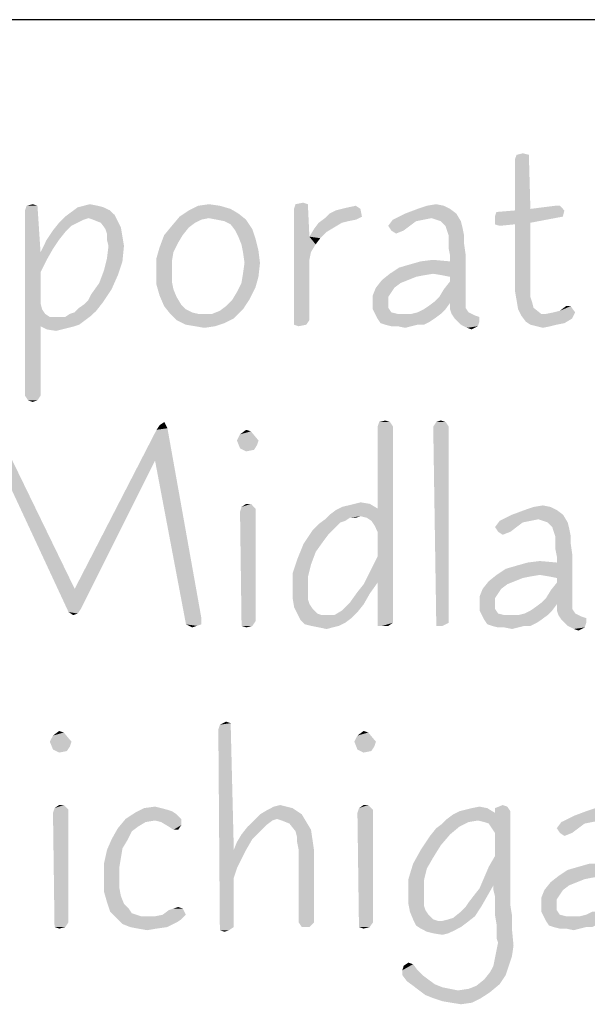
# Model space of a CAD drawing. Header units: inches. Extents: x -1 to 69, y -1 to 45.
# Tile 23 of 39: x 64.4 to 65.3, y 2.3 to 3.8. Entities that reach past the tile are written whole.
import ezdxf

# ---------------------------------------------------------------- set-up
doc = ezdxf.new("R2010")
doc.units = ezdxf.units.IN
doc.header["$LTSCALE"] = 3.74
doc.header["$MEASUREMENT"] = 0
doc.layers.get('0').update_dxf_attribs({"linetype": 'CONTINUOUS'})

msp = doc.modelspace()

# ---------------------------------------------------------------- linework, layer by layer
at = {"color": 2, "linetype": 'CONTINUOUS'}
msp.add_line((68, 3.75), (56.5, 3.75), dxfattribs=at)
for points in [[(65.1971, 3.5481), (65.1763, 3.5412), (65.1787, 3.5481)], [(65.1763, 3.5412), (65.1971, 3.5481), (65.1994, 3.4673)], [(65.1787, 3.5481), (65.1879, 3.5504), (65.1971, 3.5481)], [(65.1994, 3.4673), (65.1763, 3.465), (65.1763, 3.5412)], [(64.4633, 3.472), (64.4448, 3.465), (64.4471, 3.472)], [(64.4448, 3.465), (64.4633, 3.472), (64.4679, 3.4027)], [(64.4471, 3.472), (64.4563, 3.4743), (64.4633, 3.472)], [(64.5533, 3.472), (64.5233, 3.4696), (64.5325, 3.472)], [(64.5233, 3.4696), (64.5533, 3.472), (64.5625, 3.4696)], [(64.5325, 3.472), (64.5417, 3.4743), (64.5533, 3.472)], [(64.7356, 3.472), (64.7517, 3.4673), (64.6894, 3.465)], [(64.7356, 3.472), (64.6894, 3.465), (64.7033, 3.472)], [(64.7033, 3.472), (64.7194, 3.4743), (64.7356, 3.472)], [(64.8671, 3.4743), (64.8463, 3.4673), (64.8487, 3.4743)], [(64.8463, 3.4673), (64.8671, 3.4743), (64.8694, 3.4258)], [(64.8487, 3.4743), (64.8602, 3.4766), (64.8671, 3.4743)], [(64.9179, 3.4673), (64.9271, 3.4696), (64.9387, 3.472)], [(64.9179, 3.4673), (64.9387, 3.472), (64.9456, 3.4673)], [(65.0702, 3.472), (65.031, 3.4673), (65.0448, 3.472)], [(65.031, 3.4673), (65.0702, 3.472), (65.0794, 3.4673)], [(65.0448, 3.472), (65.0587, 3.4743), (65.0702, 3.472)], [(65.2433, 3.472), (65.1994, 3.4673), (65.2363, 3.472)], [(65.1994, 3.4673), (65.2433, 3.472), (65.2502, 3.465)], [(64.4679, 3.4027), (64.4448, 3.1881), (64.4448, 3.465)], [(64.5787, 3.4581), (64.5048, 3.4558), (64.514, 3.4627)], [(64.5394, 3.4535), (64.5048, 3.4558), (64.5787, 3.4581)], [(64.5625, 3.4696), (64.5717, 3.465), (64.514, 3.4627)], [(64.5625, 3.4696), (64.514, 3.4627), (64.5233, 3.4696)], [(64.514, 3.4627), (64.5717, 3.465), (64.5787, 3.4581)], [(64.5463, 3.4512), (64.5394, 3.4535), (64.5787, 3.4581)], [(64.5463, 3.4512), (64.5787, 3.4581), (64.5833, 3.4489)], [(64.7633, 3.4604), (64.6756, 3.4558), (64.6894, 3.465)], [(64.7194, 3.4535), (64.6756, 3.4558), (64.7633, 3.4604)], [(64.6894, 3.465), (64.7517, 3.4673), (64.7633, 3.4604)], [(64.731, 3.4512), (64.7194, 3.4535), (64.7633, 3.4604)], [(64.731, 3.4512), (64.7633, 3.4604), (64.7748, 3.4512)], [(64.8694, 3.4258), (64.8463, 3.2943), (64.8463, 3.4673)], [(64.9479, 3.4558), (64.8925, 3.4535), (64.8994, 3.4604)], [(64.8994, 3.4604), (64.9087, 3.465), (64.9456, 3.4673)], [(64.8994, 3.4604), (64.9456, 3.4673), (64.9479, 3.4558)], [(64.9456, 3.4673), (64.9087, 3.465), (64.9179, 3.4673)], [(65.0887, 3.4604), (65.0517, 3.4535), (64.994, 3.4512)], [(65.0887, 3.4604), (64.994, 3.4512), (65.0125, 3.4604)], [(65.0794, 3.4673), (65.0125, 3.4604), (65.031, 3.4673)], [(65.0125, 3.4604), (65.0794, 3.4673), (65.0887, 3.4604)], [(65.0656, 3.4489), (65.0517, 3.4535), (65.0887, 3.4604)], [(65.0656, 3.4489), (65.0887, 3.4604), (65.0956, 3.4489)], [(65.1463, 3.4558), (65.1487, 3.4627), (65.2502, 3.465)], [(65.1463, 3.4558), (65.2502, 3.465), (65.2479, 3.4558)], [(65.2502, 3.465), (65.1487, 3.4627), (65.1763, 3.465)], [(65.2502, 3.465), (65.1763, 3.465), (65.1994, 3.4673)], [(64.5233, 3.4466), (64.514, 3.442), (64.4863, 3.435)], [(64.5233, 3.4466), (64.4863, 3.435), (64.4956, 3.4466)], [(64.5394, 3.4535), (64.4956, 3.4466), (64.5048, 3.4558)], [(64.5394, 3.4535), (64.5325, 3.4512), (64.4956, 3.4466)], [(64.4956, 3.4466), (64.5325, 3.4512), (64.5233, 3.4466)], [(64.5833, 3.4489), (64.5579, 3.4466), (64.5463, 3.4512)], [(64.5579, 3.4466), (64.5833, 3.4489), (64.5879, 3.4396)], [(64.5879, 3.4396), (64.5648, 3.4373), (64.5579, 3.4466)], [(64.7079, 3.4512), (64.664, 3.442), (64.6756, 3.4558)], [(64.7079, 3.4512), (64.6987, 3.4466), (64.664, 3.442)], [(64.664, 3.442), (64.6987, 3.4466), (64.6894, 3.4396)], [(64.6756, 3.4558), (64.7194, 3.4535), (64.7079, 3.4512)], [(64.7748, 3.4512), (64.7425, 3.4489), (64.731, 3.4512)], [(64.7517, 3.4443), (64.7425, 3.4489), (64.7748, 3.4512)], [(64.7517, 3.4443), (64.7748, 3.4512), (64.784, 3.4373)], [(64.784, 3.4373), (64.7587, 3.435), (64.7517, 3.4443)], [(64.9179, 3.4466), (64.9063, 3.4396), (64.8763, 3.4373)], [(64.9179, 3.4466), (64.8763, 3.4373), (64.8833, 3.4466)], [(64.9387, 3.4512), (64.8833, 3.4466), (64.8925, 3.4535)], [(64.9387, 3.4512), (64.9271, 3.4489), (64.8833, 3.4466)], [(64.8833, 3.4466), (64.9271, 3.4489), (64.9179, 3.4466)], [(64.8925, 3.4535), (64.9479, 3.4558), (64.9387, 3.4512)], [(65.0402, 3.4512), (65.0287, 3.4489), (64.9871, 3.442)], [(65.0402, 3.4512), (64.9871, 3.442), (64.994, 3.4512)], [(64.9871, 3.442), (65.0287, 3.4489), (65.0194, 3.442)], [(64.994, 3.4512), (65.0517, 3.4535), (65.0402, 3.4512)], [(65.0956, 3.4489), (65.0725, 3.442), (65.0656, 3.4489)], [(65.0725, 3.442), (65.0956, 3.4489), (65.0979, 3.4396)], [(65.2479, 3.4558), (65.1994, 3.4466), (65.1463, 3.4443)], [(65.2479, 3.4558), (65.1463, 3.4443), (65.1463, 3.4558)], [(65.1763, 3.4443), (65.1463, 3.4443), (65.1994, 3.4466)], [(65.1763, 3.4443), (65.1533, 3.442), (65.1463, 3.4443)], [(65.1763, 3.4443), (65.1994, 3.4466), (65.1994, 3.3658)], [(65.1994, 3.3658), (65.1763, 3.3635), (65.1763, 3.4443)], [(64.5048, 3.4327), (64.4771, 3.4212), (64.4863, 3.435)], [(64.4771, 3.4212), (64.5048, 3.4327), (64.4956, 3.4212)], [(64.4863, 3.435), (64.514, 3.442), (64.5048, 3.4327)], [(64.5671, 3.4304), (64.5648, 3.4373), (64.5879, 3.4396)], [(64.5671, 3.4304), (64.5879, 3.4396), (64.5902, 3.4258)], [(64.5902, 3.4258), (64.5671, 3.4212), (64.5671, 3.4304)], [(64.6802, 3.4281), (64.6733, 3.4166), (64.6456, 3.4096)], [(64.6802, 3.4281), (64.6456, 3.4096), (64.6525, 3.4281)], [(64.6894, 3.4396), (64.6525, 3.4281), (64.664, 3.442)], [(64.6525, 3.4281), (64.6894, 3.4396), (64.6802, 3.4281)], [(64.7633, 3.4258), (64.7587, 3.435), (64.784, 3.4373)], [(64.7633, 3.4258), (64.784, 3.4373), (64.7887, 3.4235)], [(64.8948, 3.4327), (64.8694, 3.4258), (64.8763, 3.4373)], [(64.8694, 3.4258), (64.8948, 3.4327), (64.8856, 3.4235)], [(64.8763, 3.4373), (64.9063, 3.4396), (64.8948, 3.4327)], [(65.0194, 3.442), (64.9917, 3.435), (64.9871, 3.442)], [(64.9917, 3.435), (65.0194, 3.442), (65.0102, 3.435)], [(65.0102, 3.435), (64.9987, 3.4304), (64.9917, 3.435)], [(65.0979, 3.4396), (65.0748, 3.435), (65.0725, 3.442)], [(65.0771, 3.4281), (65.0748, 3.435), (65.0979, 3.4396)], [(65.0771, 3.4281), (65.0979, 3.4396), (65.1002, 3.4281)], [(65.1002, 3.4281), (65.0771, 3.4189), (65.0771, 3.4281)], [(65.0771, 3.4189), (65.1002, 3.4281), (65.1002, 3.4166)], [(64.4956, 3.4212), (64.4863, 3.4073), (64.4679, 3.4027)], [(64.4956, 3.4212), (64.4679, 3.4027), (64.4771, 3.4212)], [(64.5694, 3.412), (64.5671, 3.4212), (64.5902, 3.4258)], [(64.5694, 3.412), (64.5902, 3.4258), (64.5925, 3.412)], [(64.6456, 3.4096), (64.6733, 3.4166), (64.6663, 3.4027)], [(64.7887, 3.4235), (64.7679, 3.4143), (64.7633, 3.4258)], [(64.7679, 3.4143), (64.7887, 3.4235), (64.7933, 3.405)], [(64.7933, 3.405), (64.7702, 3.4027), (64.7679, 3.4143)], [(64.8694, 3.4258), (64.8717, 3.4027), (64.8463, 3.2943)], [(64.8694, 3.4258), (64.8856, 3.4235), (64.8787, 3.4143)], [(64.8694, 3.4258), (64.8787, 3.4143), (64.8717, 3.4027)], [(65.1002, 3.4166), (65.0771, 3.4096), (65.0771, 3.4189)], [(65.0771, 3.4096), (65.1002, 3.4166), (65.1025, 3.4004)], [(64.4679, 3.4027), (64.4679, 3.3727), (64.4448, 3.1881)], [(64.4679, 3.4027), (64.4863, 3.4073), (64.4771, 3.3912)], [(64.4679, 3.4027), (64.4771, 3.3912), (64.4679, 3.3727)], [(64.5925, 3.412), (64.5671, 3.3935), (64.5694, 3.412)], [(64.5671, 3.3935), (64.5925, 3.412), (64.5902, 3.3889)], [(64.6663, 3.4027), (64.641, 3.3935), (64.6456, 3.4096)], [(64.641, 3.3935), (64.6663, 3.4027), (64.664, 3.3889)], [(64.7725, 3.3866), (64.7702, 3.4027), (64.7933, 3.405)], [(64.7725, 3.3866), (64.7933, 3.405), (64.7956, 3.3866)], [(64.8717, 3.4027), (64.8694, 3.3912), (64.8463, 3.2943)], [(65.054, 3.3704), (65.0794, 3.3889), (65.1025, 3.4004)], [(65.0679, 3.3681), (65.054, 3.3704), (65.1025, 3.4004)], [(65.0794, 3.3658), (65.0679, 3.3681), (65.1025, 3.4004)], [(65.1025, 3.4004), (65.0794, 3.3981), (65.0771, 3.4096)], [(65.0794, 3.3889), (65.0794, 3.3981), (65.1025, 3.4004)], [(65.0794, 3.3589), (65.0794, 3.3658), (65.1025, 3.4004)], [(65.0794, 3.3589), (65.1025, 3.4004), (65.1025, 3.3289)], [(64.5902, 3.3889), (64.5625, 3.375), (64.5671, 3.3935)], [(64.5625, 3.375), (64.5902, 3.3889), (64.5833, 3.3681)], [(64.664, 3.3889), (64.641, 3.375), (64.641, 3.3935)], [(64.641, 3.375), (64.664, 3.3889), (64.664, 3.375)], [(64.7956, 3.3866), (64.7702, 3.3704), (64.7725, 3.3866)], [(64.7702, 3.3704), (64.7956, 3.3866), (64.7933, 3.3658)], [(64.8694, 3.3912), (64.8694, 3.3012), (64.8463, 3.2943)], [(64.9894, 3.3704), (65.0033, 3.3796), (65.0794, 3.3889)], [(65.054, 3.3704), (64.9894, 3.3704), (65.0794, 3.3889)], [(65.0033, 3.3796), (65.0194, 3.3843), (65.0794, 3.3889)], [(65.0794, 3.3889), (65.0194, 3.3843), (65.0356, 3.3889)], [(65.0356, 3.3889), (65.054, 3.3912), (65.0794, 3.3889)], [(64.4679, 3.3727), (64.4679, 3.3266), (64.4448, 3.1881)], [(64.5833, 3.3681), (64.5556, 3.3566), (64.5625, 3.375)], [(64.664, 3.375), (64.664, 3.3589), (64.641, 3.3543)], [(64.664, 3.375), (64.641, 3.3543), (64.641, 3.375)], [(64.7933, 3.3658), (64.7679, 3.3566), (64.7702, 3.3704)], [(65.054, 3.3704), (65.0402, 3.3681), (64.9779, 3.3612)], [(65.054, 3.3704), (64.9779, 3.3612), (64.9894, 3.3704)], [(64.574, 3.3473), (64.544, 3.3404), (64.5556, 3.3566)], [(64.5556, 3.3566), (64.5833, 3.3681), (64.574, 3.3473)], [(64.641, 3.3543), (64.664, 3.3589), (64.6663, 3.3473)], [(64.6663, 3.3473), (64.6456, 3.3381), (64.641, 3.3543)], [(64.7887, 3.3496), (64.761, 3.3427), (64.7679, 3.3566)], [(64.7679, 3.3566), (64.7933, 3.3658), (64.7887, 3.3496)], [(65.0171, 3.3612), (65.0056, 3.3566), (64.9687, 3.3496)], [(65.0171, 3.3612), (64.9687, 3.3496), (64.9779, 3.3612)], [(64.9687, 3.3496), (65.0056, 3.3566), (64.9963, 3.3496)], [(65.0402, 3.3681), (65.0287, 3.3658), (64.9779, 3.3612)], [(64.9779, 3.3612), (65.0287, 3.3658), (65.0171, 3.3612)], [(65.0633, 3.3358), (65.0702, 3.3473), (65.0794, 3.3589)], [(65.1025, 3.3289), (65.0633, 3.3358), (65.0794, 3.3589)], [(65.1763, 3.3635), (65.1994, 3.3658), (65.1994, 3.3543)], [(65.1994, 3.3543), (65.1763, 3.345), (65.1763, 3.3635)], [(65.1763, 3.345), (65.1994, 3.3543), (65.1994, 3.3427)], [(64.5394, 3.3312), (64.544, 3.3404), (64.574, 3.3473)], [(64.5394, 3.3312), (64.574, 3.3473), (64.5602, 3.3266)], [(64.6456, 3.3381), (64.6663, 3.3473), (64.671, 3.3358)], [(64.754, 3.3312), (64.761, 3.3427), (64.7887, 3.3496)], [(64.754, 3.3312), (64.7887, 3.3496), (64.7794, 3.3312)], [(64.9963, 3.3496), (64.9917, 3.3427), (64.964, 3.3381)], [(64.9963, 3.3496), (64.964, 3.3381), (64.9687, 3.3496)], [(64.964, 3.3381), (64.9917, 3.3427), (64.9871, 3.3358)], [(65.1994, 3.3427), (65.1787, 3.3312), (65.1763, 3.345)], [(65.1994, 3.3427), (65.1994, 3.3358), (65.1787, 3.3312)], [(64.4679, 3.3266), (64.4702, 3.3173), (64.4448, 3.1881)], [(64.5256, 3.3196), (64.5325, 3.3243), (64.5602, 3.3266)], [(64.5256, 3.3196), (64.5602, 3.3266), (64.551, 3.315)], [(64.5602, 3.3266), (64.5325, 3.3243), (64.5394, 3.3312)], [(64.671, 3.3358), (64.6525, 3.322), (64.6456, 3.3381)], [(64.671, 3.3358), (64.6779, 3.3243), (64.6525, 3.322)], [(64.7794, 3.3312), (64.7448, 3.322), (64.754, 3.3312)], [(64.7448, 3.322), (64.7794, 3.3312), (64.7702, 3.3173)], [(64.9871, 3.3358), (64.964, 3.3243), (64.964, 3.3381)], [(64.9871, 3.3358), (64.9871, 3.3266), (64.964, 3.3243)], [(64.964, 3.3243), (64.9871, 3.3266), (64.9871, 3.3196)], [(65.0402, 3.3173), (65.0471, 3.322), (65.0794, 3.3266)], [(65.0402, 3.3173), (65.0794, 3.3266), (65.0725, 3.3173)], [(65.0794, 3.3266), (65.0471, 3.322), (65.0563, 3.3289)], [(65.1025, 3.3289), (65.0563, 3.3289), (65.0633, 3.3358)], [(65.0563, 3.3289), (65.1025, 3.3289), (65.0794, 3.3266)], [(65.0794, 3.3266), (65.1025, 3.3289), (65.1025, 3.3196)], [(65.1025, 3.3196), (65.0794, 3.3173), (65.0794, 3.3266)], [(65.1787, 3.3312), (65.1994, 3.3358), (65.2017, 3.3289)], [(65.2017, 3.3289), (65.181, 3.3173), (65.1787, 3.3312)], [(65.2017, 3.3289), (65.204, 3.3196), (65.181, 3.3173)], [(64.4702, 3.3173), (64.4679, 3.292), (64.4448, 3.1881)], [(64.4702, 3.3173), (64.4748, 3.3104), (64.4679, 3.292)], [(64.4748, 3.3104), (64.4817, 3.3058), (64.4679, 3.292)], [(64.544, 3.3081), (64.5048, 3.3058), (64.5117, 3.3104)], [(64.5117, 3.3104), (64.5187, 3.3127), (64.551, 3.315)], [(64.5117, 3.3104), (64.551, 3.315), (64.544, 3.3081)], [(64.551, 3.315), (64.5187, 3.3127), (64.5256, 3.3196)], [(64.6525, 3.322), (64.6779, 3.3243), (64.6848, 3.3173)], [(64.6848, 3.3173), (64.6617, 3.3104), (64.6525, 3.322)], [(64.6848, 3.3173), (64.694, 3.3127), (64.6617, 3.3104)], [(64.6617, 3.3104), (64.694, 3.3127), (64.7033, 3.3104)], [(64.7033, 3.3104), (64.671, 3.3012), (64.6617, 3.3104)], [(64.724, 3.3104), (64.7563, 3.3035), (64.671, 3.3012)], [(64.7148, 3.3104), (64.724, 3.3104), (64.671, 3.3012)], [(64.7033, 3.3104), (64.7148, 3.3104), (64.671, 3.3012)], [(64.724, 3.3104), (64.7356, 3.315), (64.7702, 3.3173)], [(64.724, 3.3104), (64.7702, 3.3173), (64.7563, 3.3035)], [(64.7702, 3.3173), (64.7356, 3.315), (64.7448, 3.322)], [(64.9871, 3.3196), (64.964, 3.3173), (64.964, 3.3243)], [(64.964, 3.3173), (64.9871, 3.3196), (64.9917, 3.3127)], [(64.9917, 3.3127), (64.971, 3.3035), (64.964, 3.3173)], [(64.9917, 3.3127), (65.001, 3.3104), (64.971, 3.3035)], [(65.0217, 3.3104), (65.0656, 3.3104), (64.971, 3.3035)], [(65.0125, 3.3104), (65.0217, 3.3104), (64.971, 3.3035)], [(65.001, 3.3104), (65.0125, 3.3104), (64.971, 3.3035)], [(64.971, 3.3035), (65.0656, 3.3104), (65.0563, 3.3035)], [(65.0217, 3.3104), (65.031, 3.3127), (65.0725, 3.3173)], [(65.0217, 3.3104), (65.0725, 3.3173), (65.0656, 3.3104)], [(65.0725, 3.3173), (65.031, 3.3127), (65.0402, 3.3173)], [(65.0794, 3.3173), (65.1025, 3.3196), (65.1071, 3.3127)], [(65.1071, 3.3127), (65.0817, 3.3104), (65.0794, 3.3173)], [(65.0817, 3.3104), (65.1071, 3.3127), (65.1163, 3.3081)], [(65.1163, 3.3081), (65.0863, 3.3035), (65.0817, 3.3104)], [(65.181, 3.3173), (65.204, 3.3196), (65.2156, 3.3104)], [(65.2156, 3.3104), (65.1856, 3.3081), (65.181, 3.3173)], [(65.1856, 3.3081), (65.2225, 3.3104), (65.2663, 3.3127)], [(65.1856, 3.3081), (65.2663, 3.3127), (65.2617, 3.3035)], [(65.2156, 3.3104), (65.2225, 3.3104), (65.1856, 3.3081)], [(65.2663, 3.3127), (65.2225, 3.3104), (65.234, 3.3127)], [(65.2663, 3.3127), (65.234, 3.3127), (65.2433, 3.315)], [(65.2594, 3.322), (65.2433, 3.315), (65.2525, 3.322)], [(65.2433, 3.315), (65.2594, 3.322), (65.2663, 3.3127)], [(64.5048, 3.3058), (64.5348, 3.3012), (64.4679, 3.292)], [(64.4979, 3.3058), (64.5048, 3.3058), (64.4679, 3.292)], [(64.491, 3.3058), (64.4979, 3.3058), (64.4679, 3.292)], [(64.4817, 3.3058), (64.491, 3.3058), (64.4679, 3.292)], [(64.5348, 3.3012), (64.5256, 3.2943), (64.4679, 3.292)], [(64.5048, 3.3058), (64.544, 3.3081), (64.5348, 3.3012)], [(64.671, 3.3012), (64.7563, 3.3035), (64.7425, 3.2966)], [(64.7425, 3.2966), (64.6848, 3.2943), (64.671, 3.3012)], [(64.6987, 3.292), (64.6848, 3.2943), (64.7425, 3.2966)], [(64.6987, 3.292), (64.7425, 3.2966), (64.7287, 3.292)], [(64.8463, 3.2943), (64.8694, 3.3012), (64.8648, 3.2943)], [(65.0563, 3.3035), (64.9756, 3.2966), (64.971, 3.3035)], [(65.0563, 3.3035), (65.0494, 3.2989), (64.9756, 3.2966)], [(64.9825, 3.2943), (64.9756, 3.2966), (65.0494, 3.2989)], [(65.031, 3.2943), (64.9825, 3.2943), (65.0494, 3.2989)], [(65.031, 3.2943), (65.0494, 3.2989), (65.0402, 3.2943)], [(65.1163, 3.3081), (65.1233, 3.3058), (65.0863, 3.3035)], [(65.0863, 3.3035), (65.1233, 3.3058), (65.1233, 3.2989)], [(65.1233, 3.2989), (65.0956, 3.2943), (65.0863, 3.3035)], [(65.0956, 3.2943), (65.1233, 3.2989), (65.121, 3.292)], [(65.2617, 3.3035), (65.1925, 3.2989), (65.1856, 3.3081)], [(65.1925, 3.2989), (65.2617, 3.3035), (65.2502, 3.2966)], [(65.2502, 3.2966), (65.1994, 3.2943), (65.1925, 3.2989)], [(65.1994, 3.2943), (65.2502, 3.2966), (65.2387, 3.2943)], [(64.4448, 3.1881), (64.4679, 3.292), (64.4679, 3.1881)], [(64.4679, 3.292), (64.5256, 3.2943), (64.5187, 3.292)], [(64.5187, 3.292), (64.4771, 3.2873), (64.4679, 3.292)], [(64.5187, 3.292), (64.5094, 3.2896), (64.4771, 3.2873)], [(64.4771, 3.2873), (64.5094, 3.2896), (64.5002, 3.2873)], [(64.5002, 3.2873), (64.491, 3.285), (64.4771, 3.2873)], [(64.7287, 3.292), (64.7125, 3.2896), (64.6987, 3.292)], [(64.8648, 3.2943), (64.8533, 3.292), (64.8463, 3.2943)], [(65.031, 3.2943), (64.9917, 3.292), (64.9825, 3.2943)], [(65.001, 3.292), (64.9917, 3.292), (65.031, 3.2943)], [(65.001, 3.292), (65.031, 3.2943), (65.0217, 3.292)], [(65.0217, 3.292), (65.0125, 3.2896), (65.001, 3.292)], [(65.121, 3.292), (65.1048, 3.2896), (65.0956, 3.2943)], [(65.1048, 3.2896), (65.121, 3.292), (65.1117, 3.2873)], [(65.2387, 3.2943), (65.2087, 3.292), (65.1994, 3.2943)], [(65.2087, 3.292), (65.2387, 3.2943), (65.2294, 3.292)], [(65.2294, 3.292), (65.2179, 3.2896), (65.2087, 3.292)], [(64.4679, 3.1881), (64.4494, 3.1812), (64.4448, 3.1881)], [(64.4494, 3.1812), (64.4679, 3.1881), (64.4633, 3.1812)], [(64.4633, 3.1812), (64.4563, 3.1789), (64.4494, 3.1812)], [(64.6458, 3.1443), (64.6528, 3.1489), (64.6574, 3.1396)], [(64.9897, 3.1489), (64.9712, 3.142), (64.9735, 3.1489)], [(64.9712, 3.142), (64.9897, 3.1489), (64.9943, 3.142)], [(64.9735, 3.1489), (64.9828, 3.1512), (64.9897, 3.1489)], [(65.0728, 3.1489), (65.0543, 3.142), (65.0589, 3.1489)], [(65.0543, 3.142), (65.0728, 3.1489), (65.0774, 3.142)], [(65.0589, 3.1489), (65.0658, 3.1512), (65.0728, 3.1489)], [(64.4035, 3.0935), (64.4035, 3.1373), (64.5189, 2.8996)], [(64.6389, 3.0912), (64.5189, 2.8996), (64.6412, 3.1373)], [(64.6389, 3.0912), (64.6412, 3.1373), (64.6574, 3.1396)], [(64.6389, 3.0912), (64.6574, 3.1396), (64.7081, 2.8558)], [(64.6574, 3.1396), (64.6412, 3.1373), (64.6458, 3.1443)], [(64.7612, 3.1212), (64.7658, 3.1304), (64.782, 3.135)], [(64.7612, 3.1212), (64.782, 3.135), (64.7935, 3.1212)], [(64.782, 3.135), (64.7658, 3.1304), (64.7751, 3.1373)], [(64.9666, 2.9943), (64.9712, 3.0196), (64.9943, 3.142)], [(64.9712, 2.985), (64.9666, 2.9943), (64.9943, 3.142)], [(64.9943, 3.142), (64.9712, 3.0196), (64.9712, 3.142)], [(64.9712, 2.9481), (64.9712, 2.985), (64.9943, 3.142)], [(64.9712, 2.9089), (64.9712, 2.9481), (64.9943, 3.142)], [(64.9712, 2.9089), (64.9943, 3.142), (64.9943, 2.8489)], [(65.0774, 3.142), (65.0589, 2.8443), (65.0543, 3.142)], [(65.0774, 3.142), (65.0774, 2.8489), (65.0589, 2.8443)], [(64.7935, 3.1212), (64.7658, 3.1096), (64.7612, 3.1212)], [(64.7935, 3.1212), (64.7912, 3.1143), (64.7658, 3.1096)], [(64.7658, 3.1096), (64.7912, 3.1143), (64.7866, 3.1073)], [(64.7866, 3.1073), (64.7751, 3.105), (64.7658, 3.1096)], [(64.5189, 2.8996), (64.5097, 2.865), (64.4035, 3.0935)], [(64.5189, 2.8996), (64.6389, 3.0912), (64.5281, 2.8696)], [(64.7081, 2.8558), (64.6851, 2.8466), (64.6389, 3.0912)], [(64.7889, 3.0196), (64.7658, 3.015), (64.7681, 3.022)], [(64.7658, 3.015), (64.7889, 3.0196), (64.7889, 2.8512)], [(64.782, 3.0266), (64.7681, 3.022), (64.7751, 3.0266)], [(64.7681, 3.022), (64.782, 3.0266), (64.7889, 3.0196)], [(64.8997, 3.0104), (64.9089, 3.0173), (64.9712, 3.0196)], [(64.9458, 3.0081), (64.8997, 3.0104), (64.9712, 3.0196)], [(64.9712, 3.0196), (64.9089, 3.0173), (64.9181, 3.022)], [(64.9181, 3.022), (64.9274, 3.0243), (64.9597, 3.0266)], [(64.9181, 3.022), (64.9597, 3.0266), (64.9712, 3.0196)], [(64.9597, 3.0266), (64.9274, 3.0243), (64.9366, 3.0266)], [(64.9366, 3.0266), (64.9458, 3.0289), (64.9597, 3.0266)], [(64.9551, 3.0058), (64.9458, 3.0081), (64.9712, 3.0196)], [(64.962, 3.0012), (64.9551, 3.0058), (64.9712, 3.0196)], [(64.9666, 2.9943), (64.962, 3.0012), (64.9712, 3.0196)], [(65.2389, 3.0173), (65.172, 3.0104), (65.1905, 3.0173)], [(65.172, 3.0104), (65.2389, 3.0173), (65.2481, 3.0104)], [(65.2297, 3.022), (65.1905, 3.0173), (65.2043, 3.022)], [(65.1905, 3.0173), (65.2297, 3.022), (65.2389, 3.0173)], [(65.2043, 3.022), (65.2181, 3.0243), (65.2297, 3.022)], [(64.7889, 2.8512), (64.7681, 2.8443), (64.7658, 3.015)], [(64.9228, 3.0012), (64.8835, 2.9966), (64.8928, 3.0035)], [(64.9228, 3.0012), (64.9158, 2.9989), (64.8835, 2.9966)], [(64.9458, 3.0081), (64.8928, 3.0035), (64.8997, 3.0104)], [(64.9458, 3.0081), (64.9297, 3.0058), (64.8928, 3.0035)], [(64.8928, 3.0035), (64.9297, 3.0058), (64.9228, 3.0012)], [(64.9297, 3.0058), (64.9458, 3.0081), (64.9389, 3.0058)], [(65.1997, 3.0012), (65.1881, 2.9989), (65.1466, 2.992)], [(65.1997, 3.0012), (65.1466, 2.992), (65.1535, 3.0012)], [(65.2481, 3.0104), (65.2112, 3.0035), (65.1535, 3.0012)], [(65.2481, 3.0104), (65.1535, 3.0012), (65.172, 3.0104)], [(65.1535, 3.0012), (65.2112, 3.0035), (65.1997, 3.0012)], [(65.2251, 2.9989), (65.2112, 3.0035), (65.2481, 3.0104)], [(65.2251, 2.9989), (65.2481, 3.0104), (65.2551, 2.9989)], [(64.9043, 2.9873), (64.8974, 2.9804), (64.8605, 2.9666)], [(64.9043, 2.9873), (64.8605, 2.9666), (64.8743, 2.9873)], [(64.8743, 2.9873), (64.8835, 2.9966), (64.9158, 2.9989)], [(64.8743, 2.9873), (64.9158, 2.9989), (64.9043, 2.9873)], [(65.1466, 2.992), (65.1881, 2.9989), (65.1789, 2.992)], [(65.1789, 2.992), (65.1512, 2.985), (65.1466, 2.992)], [(65.1512, 2.985), (65.1789, 2.992), (65.1697, 2.985)], [(65.2551, 2.9989), (65.232, 2.992), (65.2251, 2.9989)], [(65.232, 2.992), (65.2551, 2.9989), (65.2574, 2.9896)], [(65.2574, 2.9896), (65.2343, 2.985), (65.232, 2.992)], [(65.2366, 2.9781), (65.2343, 2.985), (65.2574, 2.9896)], [(65.2366, 2.9781), (65.2574, 2.9896), (65.2597, 2.9781)], [(64.8974, 2.9804), (64.8905, 2.9712), (64.8605, 2.9666)], [(65.1697, 2.985), (65.1581, 2.9804), (65.1512, 2.985)], [(65.2597, 2.9781), (65.2366, 2.9689), (65.2366, 2.9781)], [(65.2366, 2.9689), (65.2597, 2.9781), (65.2597, 2.9666)], [(64.8789, 2.955), (64.8512, 2.9435), (64.8605, 2.9666)], [(64.8605, 2.9666), (64.8905, 2.9712), (64.8789, 2.955)], [(65.2597, 2.9666), (65.2366, 2.9596), (65.2366, 2.9689)], [(65.2366, 2.9596), (65.2597, 2.9666), (65.262, 2.9504)], [(65.262, 2.9504), (65.2389, 2.9481), (65.2366, 2.9596)], [(64.872, 2.9366), (64.8443, 2.9227), (64.8512, 2.9435)], [(64.8512, 2.9435), (64.8789, 2.955), (64.872, 2.9366)], [(64.9712, 2.9089), (64.9643, 2.9343), (64.9712, 2.9481)], [(65.2135, 2.9204), (65.2389, 2.9389), (65.262, 2.9504)], [(65.2274, 2.9181), (65.2135, 2.9204), (65.262, 2.9504)], [(65.2389, 2.9158), (65.2274, 2.9181), (65.262, 2.9504)], [(65.2389, 2.9389), (65.2389, 2.9481), (65.262, 2.9504)], [(65.2389, 2.9089), (65.2389, 2.9158), (65.262, 2.9504)], [(65.2389, 2.9089), (65.262, 2.9504), (65.262, 2.8789)], [(64.8443, 2.9227), (64.872, 2.9366), (64.8674, 2.9181)], [(64.9712, 2.9089), (64.9574, 2.9204), (64.9643, 2.9343)], [(65.1489, 2.9204), (65.1628, 2.9296), (65.2389, 2.9389)], [(65.2135, 2.9204), (65.1489, 2.9204), (65.2389, 2.9389)], [(65.1628, 2.9296), (65.1789, 2.9343), (65.2389, 2.9389)], [(65.2389, 2.9389), (65.1789, 2.9343), (65.1951, 2.9389)], [(65.1951, 2.9389), (65.2135, 2.9412), (65.2389, 2.9389)], [(64.8674, 2.9181), (64.8443, 2.8996), (64.8443, 2.9227)], [(64.8443, 2.8996), (64.8674, 2.9181), (64.8674, 2.8996)], [(64.9712, 2.9089), (64.9505, 2.9066), (64.9574, 2.9204)], [(65.2135, 2.9204), (65.1997, 2.9181), (65.1374, 2.9112)], [(65.2135, 2.9204), (65.1374, 2.9112), (65.1489, 2.9204)], [(65.1997, 2.9181), (65.1881, 2.9158), (65.1374, 2.9112)], [(65.1374, 2.9112), (65.1881, 2.9158), (65.1766, 2.9112)], [(64.5189, 2.8996), (64.5281, 2.8696), (64.5097, 2.865)], [(64.8674, 2.8996), (64.8674, 2.8904), (64.8443, 2.8858)], [(64.8674, 2.8996), (64.8443, 2.8858), (64.8443, 2.8996)], [(64.9412, 2.895), (64.9505, 2.9066), (64.9712, 2.9089)], [(64.9412, 2.895), (64.9712, 2.9089), (64.9597, 2.8927)], [(64.9943, 2.8489), (64.9712, 2.8443), (64.9712, 2.9089)], [(65.1558, 2.8996), (65.1512, 2.8927), (65.1235, 2.8881)], [(65.1558, 2.8996), (65.1235, 2.8881), (65.1281, 2.8996)], [(65.1766, 2.9112), (65.1651, 2.9066), (65.1281, 2.8996)], [(65.1766, 2.9112), (65.1281, 2.8996), (65.1374, 2.9112)], [(65.1281, 2.8996), (65.1651, 2.9066), (65.1558, 2.8996)], [(65.2228, 2.8858), (65.2297, 2.8973), (65.2389, 2.9089)], [(65.262, 2.8789), (65.2228, 2.8858), (65.2389, 2.9089)], [(64.8443, 2.8858), (64.8674, 2.8904), (64.8674, 2.8835)], [(64.8674, 2.8835), (64.8466, 2.872), (64.8443, 2.8858)], [(64.8674, 2.8835), (64.8697, 2.8766), (64.8466, 2.872)], [(64.9597, 2.8927), (64.9297, 2.8789), (64.9412, 2.895)], [(64.9297, 2.8789), (64.9597, 2.8927), (64.9505, 2.8766)], [(65.1235, 2.8881), (65.1512, 2.8927), (65.1466, 2.8858)], [(65.1466, 2.8858), (65.1235, 2.8743), (65.1235, 2.8881)], [(65.1466, 2.8858), (65.1466, 2.8766), (65.1235, 2.8743)], [(65.262, 2.8789), (65.2158, 2.8789), (65.2228, 2.8858)], [(64.5097, 2.865), (64.5281, 2.8696), (64.5235, 2.8627)], [(64.8466, 2.872), (64.8697, 2.8766), (64.8743, 2.8696)], [(64.8743, 2.8696), (64.8512, 2.8627), (64.8466, 2.872)], [(64.8512, 2.8627), (64.8743, 2.8696), (64.8812, 2.8627)], [(64.9505, 2.8766), (64.9181, 2.8673), (64.9297, 2.8789)], [(64.9181, 2.8673), (64.9505, 2.8766), (64.9412, 2.865)], [(65.1235, 2.8743), (65.1466, 2.8766), (65.1466, 2.8696)], [(65.1466, 2.8696), (65.1235, 2.8673), (65.1235, 2.8743)], [(65.1235, 2.8673), (65.1466, 2.8696), (65.1512, 2.8627)], [(65.1997, 2.8673), (65.2066, 2.872), (65.2389, 2.8766)], [(65.1997, 2.8673), (65.2389, 2.8766), (65.232, 2.8673)], [(65.2389, 2.8766), (65.2066, 2.872), (65.2158, 2.8789)], [(65.2158, 2.8789), (65.262, 2.8789), (65.2389, 2.8766)], [(65.2389, 2.8766), (65.262, 2.8789), (65.262, 2.8696)], [(65.262, 2.8696), (65.2389, 2.8673), (65.2389, 2.8766)], [(65.2389, 2.8673), (65.262, 2.8696), (65.2666, 2.8627)], [(64.5235, 2.8627), (64.5166, 2.8604), (64.5097, 2.865)], [(64.6851, 2.8466), (64.7081, 2.8558), (64.7081, 2.8466)], [(64.8812, 2.8627), (64.8558, 2.8535), (64.8512, 2.8627)], [(64.8812, 2.8627), (64.8881, 2.8604), (64.8558, 2.8535)], [(64.9066, 2.8604), (64.932, 2.8558), (64.8558, 2.8535)], [(64.8951, 2.8604), (64.9066, 2.8604), (64.8558, 2.8535)], [(64.8881, 2.8604), (64.8951, 2.8604), (64.8558, 2.8535)], [(64.8558, 2.8535), (64.932, 2.8558), (64.9228, 2.8489)], [(64.9412, 2.865), (64.9066, 2.8604), (64.9181, 2.8673)], [(64.9066, 2.8604), (64.9412, 2.865), (64.932, 2.8558)], [(65.1512, 2.8627), (65.1305, 2.8535), (65.1235, 2.8673)], [(65.1512, 2.8627), (65.1605, 2.8604), (65.1305, 2.8535)], [(65.1812, 2.8604), (65.2251, 2.8604), (65.1305, 2.8535)], [(65.172, 2.8604), (65.1812, 2.8604), (65.1305, 2.8535)], [(65.1605, 2.8604), (65.172, 2.8604), (65.1305, 2.8535)], [(65.1305, 2.8535), (65.2251, 2.8604), (65.2158, 2.8535)], [(65.1812, 2.8604), (65.1905, 2.8627), (65.232, 2.8673)], [(65.1812, 2.8604), (65.232, 2.8673), (65.2251, 2.8604)], [(65.232, 2.8673), (65.1905, 2.8627), (65.1997, 2.8673)], [(65.2666, 2.8627), (65.2412, 2.8604), (65.2389, 2.8673)], [(65.2412, 2.8604), (65.2666, 2.8627), (65.2758, 2.8581)], [(65.2758, 2.8581), (65.2458, 2.8535), (65.2412, 2.8604)], [(65.2758, 2.8581), (65.2828, 2.8558), (65.2458, 2.8535)], [(65.2458, 2.8535), (65.2828, 2.8558), (65.2828, 2.8489)], [(64.6851, 2.8466), (64.7081, 2.8466), (64.7012, 2.8443)], [(64.7012, 2.8443), (64.6943, 2.842), (64.6851, 2.8466)], [(64.7681, 2.8443), (64.7889, 2.8512), (64.7843, 2.8443)], [(64.7843, 2.8443), (64.7751, 2.842), (64.7681, 2.8443)], [(64.9228, 2.8489), (64.8628, 2.8466), (64.8558, 2.8535)], [(64.872, 2.8443), (64.8628, 2.8466), (64.9228, 2.8489)], [(64.872, 2.8443), (64.9228, 2.8489), (64.9135, 2.8443)], [(64.9135, 2.8443), (64.8835, 2.842), (64.872, 2.8443)], [(64.8835, 2.842), (64.9135, 2.8443), (64.9043, 2.842)], [(64.9043, 2.842), (64.8951, 2.8396), (64.8835, 2.842)], [(64.9781, 2.8443), (64.9712, 2.8443), (64.9943, 2.8489)], [(64.9781, 2.8443), (64.9943, 2.8489), (64.9874, 2.8443)], [(65.0589, 2.8443), (65.0774, 2.8489), (65.0681, 2.8443)], [(65.2158, 2.8535), (65.1351, 2.8466), (65.1305, 2.8535)], [(65.2158, 2.8535), (65.2089, 2.8489), (65.1351, 2.8466)], [(65.142, 2.8443), (65.1351, 2.8466), (65.2089, 2.8489)], [(65.1905, 2.8443), (65.142, 2.8443), (65.2089, 2.8489)], [(65.1905, 2.8443), (65.1512, 2.842), (65.142, 2.8443)], [(65.1605, 2.842), (65.1512, 2.842), (65.1905, 2.8443)], [(65.1605, 2.842), (65.1905, 2.8443), (65.1812, 2.842)], [(65.1812, 2.842), (65.172, 2.8396), (65.1605, 2.842)], [(65.1905, 2.8443), (65.2089, 2.8489), (65.1997, 2.8443)], [(65.2828, 2.8489), (65.2551, 2.8443), (65.2458, 2.8535)], [(65.2551, 2.8443), (65.2828, 2.8489), (65.2805, 2.842)], [(65.2805, 2.842), (65.2643, 2.8396), (65.2551, 2.8443)], [(65.2643, 2.8396), (65.2805, 2.842), (65.2712, 2.8373)], [(64.7334, 2.6896), (64.7357, 2.6966), (64.7518, 2.6989)], [(64.7334, 2.6896), (64.7518, 2.6989), (64.7565, 2.5096)], [(64.7518, 2.6989), (64.7357, 2.6966), (64.7449, 2.7012)], [(64.4818, 2.6712), (64.4865, 2.6804), (64.5026, 2.685)], [(64.4818, 2.6712), (64.5026, 2.685), (64.5142, 2.6712)], [(64.5026, 2.685), (64.4865, 2.6804), (64.4957, 2.6873)], [(64.7565, 2.5096), (64.7357, 2.3896), (64.7334, 2.6896)], [(64.9365, 2.6712), (64.9411, 2.6804), (64.9572, 2.685)], [(64.9365, 2.6712), (64.9572, 2.685), (64.9688, 2.6712)], [(64.9572, 2.685), (64.9411, 2.6804), (64.9503, 2.6873)], [(64.5142, 2.6712), (64.4865, 2.6596), (64.4818, 2.6712)], [(64.5142, 2.6712), (64.5118, 2.6643), (64.4865, 2.6596)], [(64.4865, 2.6596), (64.5118, 2.6643), (64.5072, 2.6573)], [(64.9688, 2.6712), (64.9411, 2.6596), (64.9365, 2.6712)], [(64.9688, 2.6712), (64.9665, 2.6643), (64.9411, 2.6596)], [(64.9411, 2.6596), (64.9665, 2.6643), (64.9618, 2.6573)], [(64.5072, 2.6573), (64.4957, 2.655), (64.4865, 2.6596)], [(64.9618, 2.6573), (64.9503, 2.655), (64.9411, 2.6596)], [(64.5026, 2.5766), (64.4888, 2.572), (64.4957, 2.5766)], [(64.4888, 2.572), (64.5026, 2.5766), (64.5095, 2.5696)], [(64.8165, 2.5743), (64.8257, 2.5766), (64.8349, 2.5743)], [(64.9572, 2.5766), (64.9434, 2.572), (64.9503, 2.5766)], [(64.9434, 2.572), (64.9572, 2.5766), (64.9642, 2.5696)], [(65.1649, 2.5743), (65.1465, 2.572), (65.158, 2.5766)], [(64.5095, 2.5696), (64.4865, 2.565), (64.4888, 2.572)], [(64.4865, 2.565), (64.5095, 2.5696), (64.5095, 2.4012)], [(64.5095, 2.4012), (64.4888, 2.3943), (64.4865, 2.565)], [(64.6711, 2.5627), (64.5949, 2.5558), (64.6088, 2.565)], [(64.5949, 2.5558), (64.6711, 2.5627), (64.678, 2.5558)], [(64.648, 2.572), (64.6572, 2.5696), (64.6088, 2.565)], [(64.648, 2.572), (64.6088, 2.565), (64.6226, 2.572)], [(64.6572, 2.5696), (64.6642, 2.5673), (64.6088, 2.565)], [(64.6088, 2.565), (64.6642, 2.5673), (64.6711, 2.5627)], [(64.6226, 2.572), (64.6388, 2.5743), (64.648, 2.572)], [(64.858, 2.5627), (64.8211, 2.5558), (64.7865, 2.5535)], [(64.858, 2.5627), (64.7865, 2.5535), (64.7957, 2.5627)], [(64.8511, 2.5673), (64.7957, 2.5627), (64.8072, 2.5696)], [(64.7957, 2.5627), (64.8511, 2.5673), (64.858, 2.5627)], [(64.8349, 2.5743), (64.8442, 2.572), (64.8072, 2.5696)], [(64.8349, 2.5743), (64.8072, 2.5696), (64.8165, 2.5743)], [(64.8072, 2.5696), (64.8442, 2.572), (64.8511, 2.5673)], [(64.828, 2.5535), (64.8211, 2.5558), (64.858, 2.5627)], [(64.828, 2.5535), (64.858, 2.5627), (64.8649, 2.5512)], [(64.9642, 2.5696), (64.9411, 2.565), (64.9434, 2.572)], [(64.9411, 2.565), (64.9642, 2.5696), (64.9642, 2.4012)], [(64.9642, 2.4012), (64.9434, 2.3943), (64.9411, 2.565)], [(65.0749, 2.5558), (65.1465, 2.565), (65.1695, 2.5673)], [(65.1211, 2.5535), (65.0749, 2.5558), (65.1695, 2.5673)], [(65.0749, 2.5558), (65.0842, 2.5627), (65.1465, 2.565)], [(65.1465, 2.565), (65.0842, 2.5627), (65.0934, 2.5673)], [(65.0934, 2.5673), (65.1026, 2.5696), (65.1349, 2.572)], [(65.0934, 2.5673), (65.1349, 2.572), (65.1465, 2.565)], [(65.1349, 2.572), (65.1026, 2.5696), (65.1118, 2.572)], [(65.1118, 2.572), (65.1234, 2.5743), (65.1349, 2.572)], [(65.1303, 2.5512), (65.1211, 2.5535), (65.1695, 2.5673)], [(65.1372, 2.5489), (65.1303, 2.5512), (65.1695, 2.5673)], [(65.1418, 2.542), (65.1372, 2.5489), (65.1695, 2.5673)], [(65.1465, 2.535), (65.1418, 2.542), (65.1695, 2.5673)], [(65.1465, 2.572), (65.1649, 2.5743), (65.1695, 2.5673)], [(65.1695, 2.5673), (65.1465, 2.565), (65.1465, 2.572)], [(65.1465, 2.5004), (65.1465, 2.535), (65.1695, 2.5673)], [(65.1465, 2.5004), (65.1695, 2.5673), (65.1695, 2.4727)], [(65.3403, 2.5604), (65.3034, 2.5535), (65.2457, 2.5512)], [(65.3403, 2.5604), (65.2457, 2.5512), (65.2642, 2.5604)], [(65.3311, 2.5673), (65.2642, 2.5604), (65.2826, 2.5673)], [(65.2642, 2.5604), (65.3311, 2.5673), (65.3403, 2.5604)], [(65.3218, 2.572), (65.2826, 2.5673), (65.2965, 2.572)], [(65.2826, 2.5673), (65.3218, 2.572), (65.3311, 2.5673)], [(64.6249, 2.5512), (64.5834, 2.542), (64.5949, 2.5558)], [(64.6249, 2.5512), (64.6134, 2.5443), (64.5834, 2.542)], [(64.5949, 2.5558), (64.678, 2.5558), (64.6388, 2.5535)], [(64.5949, 2.5558), (64.6388, 2.5535), (64.6249, 2.5512)], [(64.648, 2.5512), (64.6388, 2.5535), (64.678, 2.5558)], [(64.648, 2.5512), (64.678, 2.5558), (64.678, 2.5466)], [(64.678, 2.5466), (64.6595, 2.5443), (64.648, 2.5512)], [(64.6665, 2.5396), (64.6595, 2.5443), (64.678, 2.5466)], [(64.6665, 2.5396), (64.678, 2.5466), (64.6734, 2.5396)], [(64.8142, 2.5535), (64.8049, 2.5466), (64.7772, 2.5443)], [(64.8142, 2.5535), (64.7772, 2.5443), (64.7865, 2.5535)], [(64.7772, 2.5443), (64.8049, 2.5466), (64.7957, 2.5373)], [(64.7865, 2.5535), (64.8211, 2.5558), (64.8142, 2.5535)], [(64.8649, 2.5512), (64.8395, 2.5489), (64.828, 2.5535)], [(64.8395, 2.5489), (64.8649, 2.5512), (64.8718, 2.5396)], [(64.8718, 2.5396), (64.8488, 2.5373), (64.8395, 2.5489)], [(65.0934, 2.5443), (65.0588, 2.542), (65.068, 2.5489)], [(65.1211, 2.5535), (65.068, 2.5489), (65.0749, 2.5558)], [(65.1211, 2.5535), (65.1072, 2.5512), (65.068, 2.5489)], [(65.068, 2.5489), (65.1072, 2.5512), (65.0934, 2.5443)], [(65.2918, 2.5512), (65.2803, 2.5489), (65.2388, 2.542)], [(65.2918, 2.5512), (65.2388, 2.542), (65.2457, 2.5512)], [(65.2388, 2.542), (65.2803, 2.5489), (65.2711, 2.542)], [(65.2457, 2.5512), (65.3034, 2.5535), (65.2918, 2.5512)], [(64.6042, 2.5373), (64.5742, 2.5258), (64.5834, 2.542)], [(64.5742, 2.5258), (64.6042, 2.5373), (64.5972, 2.5235)], [(64.5834, 2.542), (64.6134, 2.5443), (64.6042, 2.5373)], [(64.7842, 2.5258), (64.7611, 2.5212), (64.768, 2.5327)], [(64.7957, 2.5373), (64.768, 2.5327), (64.7772, 2.5443)], [(64.768, 2.5327), (64.7957, 2.5373), (64.7842, 2.5258)], [(64.8511, 2.5281), (64.8488, 2.5373), (64.8718, 2.5396)], [(64.8511, 2.5281), (64.8718, 2.5396), (64.8742, 2.5235)], [(65.0657, 2.5166), (65.0357, 2.5096), (65.0495, 2.5304)], [(65.0795, 2.5327), (65.0495, 2.5304), (65.0588, 2.542)], [(65.0495, 2.5304), (65.0795, 2.5327), (65.0657, 2.5166)], [(65.0588, 2.542), (65.0934, 2.5443), (65.0795, 2.5327)], [(65.2711, 2.542), (65.2434, 2.535), (65.2388, 2.542)], [(65.2434, 2.535), (65.2711, 2.542), (65.2618, 2.535)], [(65.2618, 2.535), (65.2503, 2.5304), (65.2434, 2.535)], [(64.5972, 2.5235), (64.5672, 2.5096), (64.5742, 2.5258)], [(64.5972, 2.5235), (64.5903, 2.512), (64.5672, 2.5096)], [(64.7565, 2.5096), (64.7611, 2.5212), (64.7842, 2.5258)], [(64.7565, 2.5096), (64.7842, 2.5258), (64.7749, 2.5096)], [(64.8742, 2.5235), (64.8511, 2.5212), (64.8511, 2.5281)], [(64.8534, 2.5096), (64.8511, 2.5212), (64.8742, 2.5235)], [(64.8534, 2.5096), (64.8742, 2.5235), (64.8765, 2.5073)], [(65.0357, 2.5096), (65.0657, 2.5166), (65.0542, 2.4981)], [(64.588, 2.4981), (64.5626, 2.4889), (64.5672, 2.5096)], [(64.5672, 2.5096), (64.5903, 2.512), (64.588, 2.4981)], [(64.7565, 2.5096), (64.7565, 2.4681), (64.7357, 2.3896)], [(64.7565, 2.5096), (64.7749, 2.5096), (64.768, 2.4958)], [(64.7565, 2.5096), (64.768, 2.4958), (64.7611, 2.482)], [(64.7565, 2.5096), (64.7611, 2.482), (64.7565, 2.4681)], [(64.8765, 2.5073), (64.8534, 2.4012), (64.8534, 2.5096)], [(64.8534, 2.4012), (64.8765, 2.5073), (64.8765, 2.4012)], [(65.0542, 2.4981), (65.0242, 2.4889), (65.0357, 2.5096)], [(64.5626, 2.4889), (64.588, 2.4981), (64.5857, 2.4843)], [(64.5857, 2.4843), (64.5626, 2.4658), (64.5626, 2.4889)], [(65.0449, 2.482), (65.0172, 2.4658), (65.0242, 2.4889)], [(65.0242, 2.4889), (65.0542, 2.4981), (65.0449, 2.482)], [(65.1695, 2.4727), (65.1372, 2.4843), (65.1465, 2.5004)], [(65.2411, 2.4704), (65.2549, 2.4796), (65.3311, 2.4889)], [(65.3057, 2.4704), (65.2411, 2.4704), (65.3311, 2.4889)], [(65.2549, 2.4796), (65.2711, 2.4843), (65.3311, 2.4889)], [(65.3311, 2.4889), (65.2711, 2.4843), (65.2872, 2.4889)], [(64.5626, 2.4658), (64.5857, 2.4843), (64.5857, 2.4658)], [(65.0172, 2.4658), (65.0449, 2.482), (65.0403, 2.4635)], [(65.1695, 2.4727), (65.1303, 2.4681), (65.1372, 2.4843)], [(65.1442, 2.4566), (65.1303, 2.4681), (65.1695, 2.4727)], [(65.1442, 2.4566), (65.1695, 2.4727), (65.1695, 2.4566)], [(64.5857, 2.4658), (64.5857, 2.452), (64.5626, 2.4473)], [(64.5857, 2.4658), (64.5626, 2.4473), (64.5626, 2.4658)], [(64.7565, 2.4681), (64.7565, 2.3943), (64.7357, 2.3896)], [(65.0403, 2.4635), (65.0172, 2.4427), (65.0172, 2.4658)], [(65.0403, 2.4635), (65.0403, 2.445), (65.0172, 2.4427)], [(65.1442, 2.4566), (65.1234, 2.452), (65.1303, 2.4681)], [(65.2688, 2.4612), (65.2572, 2.4566), (65.2203, 2.4496)], [(65.2688, 2.4612), (65.2203, 2.4496), (65.2295, 2.4612)], [(65.3057, 2.4704), (65.2918, 2.4681), (65.2295, 2.4612)], [(65.3057, 2.4704), (65.2295, 2.4612), (65.2411, 2.4704)], [(65.2918, 2.4681), (65.2803, 2.4658), (65.2295, 2.4612)], [(65.2295, 2.4612), (65.2803, 2.4658), (65.2688, 2.4612)], [(64.5626, 2.4473), (64.5857, 2.452), (64.588, 2.4404)], [(64.588, 2.4404), (64.5672, 2.4312), (64.5626, 2.4473)], [(65.0172, 2.4427), (65.0403, 2.445), (65.0403, 2.4358)], [(65.0403, 2.4358), (65.0172, 2.4289), (65.0172, 2.4427)], [(65.1142, 2.4404), (65.1234, 2.452), (65.1442, 2.4566)], [(65.1142, 2.4404), (65.1442, 2.4566), (65.1349, 2.4404)], [(65.1695, 2.4566), (65.1442, 2.4496), (65.1442, 2.4566)], [(65.1465, 2.4404), (65.1442, 2.4496), (65.1695, 2.4566)], [(65.1465, 2.4404), (65.1695, 2.4566), (65.1695, 2.4404)], [(65.248, 2.4496), (65.2434, 2.4427), (65.2157, 2.4381)], [(65.248, 2.4496), (65.2157, 2.4381), (65.2203, 2.4496)], [(65.2157, 2.4381), (65.2434, 2.4427), (65.2388, 2.4358)], [(65.2203, 2.4496), (65.2572, 2.4566), (65.248, 2.4496)], [(64.5672, 2.4312), (64.588, 2.4404), (64.5926, 2.4289)], [(64.5926, 2.4289), (64.5718, 2.4173), (64.5672, 2.4312)], [(64.5926, 2.4289), (64.5995, 2.422), (64.5718, 2.4173)], [(65.0172, 2.4289), (65.0403, 2.4358), (65.0403, 2.4266)], [(65.0403, 2.4266), (65.0195, 2.4173), (65.0172, 2.4289)], [(65.1026, 2.4243), (65.1072, 2.4312), (65.1349, 2.4404)], [(65.1026, 2.4243), (65.1349, 2.4404), (65.1257, 2.4243)], [(65.1349, 2.4404), (65.1072, 2.4312), (65.1142, 2.4404)], [(65.1695, 2.4404), (65.1465, 2.4289), (65.1465, 2.4404)], [(65.1465, 2.4289), (65.1695, 2.4404), (65.1695, 2.4266)], [(65.1695, 2.4266), (65.1465, 2.4127), (65.1465, 2.4289)], [(65.2388, 2.4358), (65.2157, 2.4243), (65.2157, 2.4381)], [(65.2388, 2.4358), (65.2388, 2.4266), (65.2157, 2.4243)], [(64.5718, 2.4173), (64.5995, 2.422), (64.6042, 2.415)], [(64.6042, 2.415), (64.5811, 2.4081), (64.5718, 2.4173)], [(64.6042, 2.415), (64.6111, 2.4127), (64.5811, 2.4081)], [(64.6111, 2.4127), (64.618, 2.4104), (64.5811, 2.4081)], [(64.6849, 2.4127), (64.6388, 2.4104), (64.6503, 2.4127)], [(64.6388, 2.4104), (64.6849, 2.4127), (64.678, 2.4058)], [(64.6503, 2.4127), (64.6595, 2.4196), (64.6803, 2.422)], [(64.6503, 2.4127), (64.6803, 2.422), (64.6849, 2.4127)], [(64.6803, 2.422), (64.6595, 2.4196), (64.6665, 2.422)], [(64.6665, 2.422), (64.6734, 2.4243), (64.6803, 2.422)], [(65.0403, 2.4266), (65.0426, 2.4196), (65.0195, 2.4173)], [(65.0195, 2.4173), (65.0426, 2.4196), (65.0472, 2.4127)], [(65.0472, 2.4127), (65.0242, 2.4058), (65.0195, 2.4173)], [(65.0242, 2.4058), (65.0472, 2.4127), (65.0542, 2.4058)], [(65.1165, 2.4104), (65.0842, 2.4081), (65.0957, 2.4173)], [(65.1257, 2.4243), (65.0957, 2.4173), (65.1026, 2.4243)], [(65.0957, 2.4173), (65.1257, 2.4243), (65.1165, 2.4104)], [(65.1465, 2.4127), (65.1695, 2.4266), (65.1718, 2.4127)], [(65.1718, 2.4127), (65.1488, 2.3989), (65.1465, 2.4127)], [(65.1488, 2.3989), (65.1718, 2.4127), (65.1718, 2.392)], [(65.2157, 2.4243), (65.2388, 2.4266), (65.2388, 2.4196)], [(65.2388, 2.4196), (65.2157, 2.4173), (65.2157, 2.4243)], [(65.2157, 2.4173), (65.2388, 2.4196), (65.2434, 2.4127)], [(65.2434, 2.4127), (65.2226, 2.4035), (65.2157, 2.4173)], [(65.2434, 2.4127), (65.2526, 2.4104), (65.2226, 2.4035)], [(65.2734, 2.4104), (65.2826, 2.4127), (65.3242, 2.4173)], [(65.2734, 2.4104), (65.3242, 2.4173), (65.3172, 2.4104)], [(65.3242, 2.4173), (65.2826, 2.4127), (65.2918, 2.4173)], [(64.4888, 2.3943), (64.5095, 2.4012), (64.5049, 2.3943)], [(64.6272, 2.4104), (64.6388, 2.4104), (64.5811, 2.4081)], [(64.618, 2.4104), (64.6272, 2.4104), (64.5811, 2.4081)], [(64.678, 2.4058), (64.5811, 2.4081), (64.6388, 2.4104)], [(64.678, 2.4058), (64.5903, 2.3989), (64.5811, 2.4081)], [(64.678, 2.4058), (64.6711, 2.4012), (64.5903, 2.3989)], [(64.6018, 2.3943), (64.5903, 2.3989), (64.6711, 2.4012)], [(64.6018, 2.3943), (64.6711, 2.4012), (64.6572, 2.3943)], [(64.8765, 2.4012), (64.858, 2.3943), (64.8534, 2.4012)], [(64.858, 2.3943), (64.8765, 2.4012), (64.8695, 2.3943)], [(64.9434, 2.3943), (64.9642, 2.4012), (64.9595, 2.3943)], [(65.0542, 2.4058), (65.0288, 2.3966), (65.0242, 2.4058)], [(65.0542, 2.4058), (65.0611, 2.4035), (65.0288, 2.3966)], [(65.068, 2.4035), (65.1049, 2.4012), (65.0288, 2.3966)], [(65.0611, 2.4035), (65.068, 2.4035), (65.0288, 2.3966)], [(65.0288, 2.3966), (65.1049, 2.4012), (65.0957, 2.3943)], [(65.068, 2.4035), (65.0772, 2.4058), (65.1165, 2.4104)], [(65.068, 2.4035), (65.1165, 2.4104), (65.1049, 2.4012)], [(65.0772, 2.4058), (65.0842, 2.4081), (65.1165, 2.4104)], [(65.1718, 2.392), (65.1488, 2.3873), (65.1488, 2.3989)], [(65.2734, 2.4104), (65.3172, 2.4104), (65.2226, 2.4035)], [(65.2642, 2.4104), (65.2734, 2.4104), (65.2226, 2.4035)], [(65.2526, 2.4104), (65.2642, 2.4104), (65.2226, 2.4035)], [(65.2226, 2.4035), (65.3172, 2.4104), (65.308, 2.4035)], [(65.308, 2.4035), (65.2272, 2.3966), (65.2226, 2.4035)], [(65.308, 2.4035), (65.3011, 2.3989), (65.2272, 2.3966)], [(65.2342, 2.3943), (65.2272, 2.3966), (65.3011, 2.3989)], [(65.2826, 2.3943), (65.2342, 2.3943), (65.3011, 2.3989)], [(65.2826, 2.3943), (65.3011, 2.3989), (65.2918, 2.3943)], [(64.5049, 2.3943), (64.4957, 2.392), (64.4888, 2.3943)], [(64.6572, 2.3943), (64.6134, 2.392), (64.6018, 2.3943)], [(64.6134, 2.392), (64.6572, 2.3943), (64.6411, 2.392)], [(64.6411, 2.392), (64.6272, 2.3896), (64.6134, 2.392)], [(64.7357, 2.3896), (64.7565, 2.3943), (64.7495, 2.3896)], [(64.7495, 2.3896), (64.7426, 2.3873), (64.7357, 2.3896)], [(64.9595, 2.3943), (64.9503, 2.392), (64.9434, 2.3943)], [(65.0957, 2.3943), (65.0357, 2.392), (65.0288, 2.3966)], [(65.0357, 2.392), (65.0957, 2.3943), (65.0865, 2.3896)], [(65.0865, 2.3896), (65.0449, 2.3873), (65.0357, 2.392)], [(65.0542, 2.385), (65.0449, 2.3873), (65.0865, 2.3896)], [(65.0542, 2.385), (65.0865, 2.3896), (65.0772, 2.385)], [(65.0772, 2.385), (65.068, 2.3827), (65.0542, 2.385)], [(65.1488, 2.3781), (65.1488, 2.3873), (65.1718, 2.392)], [(65.1511, 2.3712), (65.1488, 2.3781), (65.1718, 2.392)], [(65.1511, 2.3712), (65.1718, 2.392), (65.1742, 2.3666)], [(65.2826, 2.3943), (65.2434, 2.392), (65.2342, 2.3943)], [(65.2526, 2.392), (65.2434, 2.392), (65.2826, 2.3943)], [(65.2526, 2.392), (65.2826, 2.3943), (65.2734, 2.392)], [(65.2734, 2.392), (65.2642, 2.3896), (65.2526, 2.392)], [(65.1742, 2.3666), (65.1488, 2.3596), (65.1511, 2.3712)], [(65.1718, 2.3504), (65.1465, 2.3481), (65.1488, 2.3596)], [(65.1488, 2.3596), (65.1742, 2.3666), (65.1718, 2.3504)], [(65.0242, 2.3389), (65.0103, 2.3366), (65.0172, 2.3412)], [(65.1442, 2.3366), (65.1465, 2.3481), (65.1718, 2.3504)], [(65.1442, 2.3366), (65.1718, 2.3504), (65.1672, 2.3366)], [(65.008, 2.3296), (65.0103, 2.3366), (65.0242, 2.3389)], [(65.008, 2.3296), (65.0242, 2.3389), (65.0311, 2.3296)], [(65.0311, 2.3296), (65.008, 2.3227), (65.008, 2.3296)], [(65.008, 2.3227), (65.0311, 2.3296), (65.038, 2.3227)], [(65.1626, 2.3227), (65.1303, 2.3158), (65.1395, 2.3273)], [(65.1672, 2.3366), (65.1395, 2.3273), (65.1442, 2.3366)], [(65.1395, 2.3273), (65.1672, 2.3366), (65.1626, 2.3227)], [(65.038, 2.3227), (65.0149, 2.3135), (65.008, 2.3227)], [(65.038, 2.3227), (65.0472, 2.3158), (65.0149, 2.3135)], [(65.0149, 2.3135), (65.0472, 2.3158), (65.0565, 2.3089)], [(65.0565, 2.3089), (65.0242, 2.3066), (65.0149, 2.3135)], [(65.1534, 2.3089), (65.1188, 2.3066), (65.1303, 2.3158)], [(65.1303, 2.3158), (65.1626, 2.3227), (65.1534, 2.3089)], [(65.0242, 2.3066), (65.0565, 2.3089), (65.068, 2.3043)], [(65.068, 2.3043), (65.0334, 2.2996), (65.0242, 2.3066)], [(65.068, 2.3043), (65.0795, 2.302), (65.0334, 2.2996)], [(65.0334, 2.2996), (65.0795, 2.302), (65.0911, 2.2996)], [(65.0911, 2.2996), (65.0426, 2.2927), (65.0334, 2.2996)], [(65.0911, 2.2996), (65.1395, 2.2973), (65.0426, 2.2927)], [(65.0542, 2.2881), (65.0426, 2.2927), (65.1395, 2.2973)], [(65.0542, 2.2881), (65.1395, 2.2973), (65.1257, 2.2881)], [(65.1395, 2.2973), (65.0911, 2.2996), (65.1072, 2.302)], [(65.1072, 2.302), (65.1188, 2.3066), (65.1534, 2.3089)], [(65.1072, 2.302), (65.1534, 2.3089), (65.1395, 2.2973)], [(65.1257, 2.2881), (65.068, 2.2835), (65.0542, 2.2881)], [(65.0818, 2.2812), (65.068, 2.2835), (65.1257, 2.2881)], [(65.0818, 2.2812), (65.1257, 2.2881), (65.1118, 2.2812)], [(65.1118, 2.2812), (65.0957, 2.2789), (65.0818, 2.2812)]]:
    msp.add_solid(points, dxfattribs=at)

doc.saveas('drawing.dxf')
